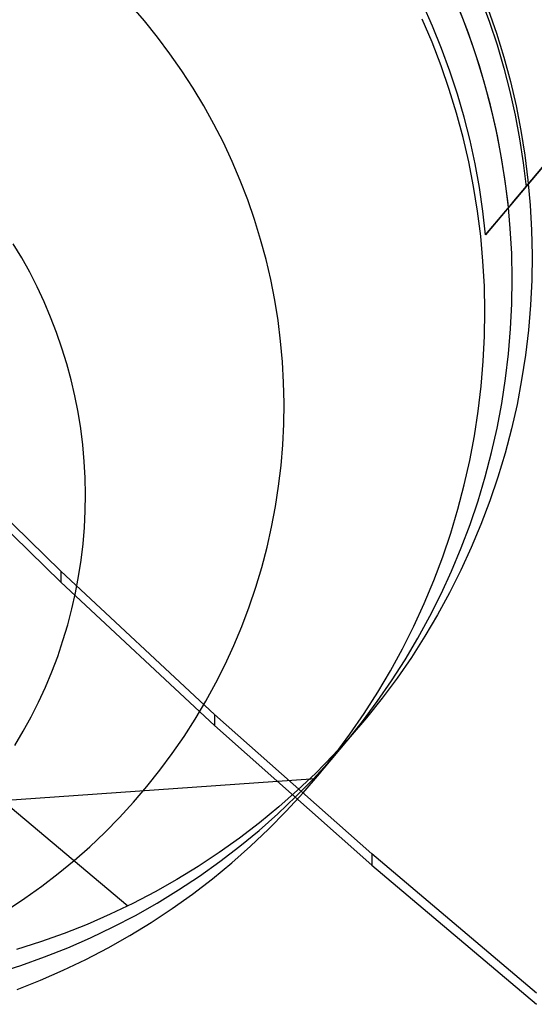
# Model space of a CAD drawing. Header units: millimetres. Extents: x -505 to -17, y -1389 to -929.
# Tile 5 of 41: x -428 to -416, y -1335 to -1311. Entities that reach past the tile are written whole.
import ezdxf

# ---------------------------------------------------------------- set-up
doc = ezdxf.new("R2010")
doc.units = ezdxf.units.MM
doc.layers.add('Herman dining chair wood', color=7, linetype='Continuous', true_color=0x000000)

msp = doc.modelspace()

# ---------------------------------------------------------------- linework, layer by layer
at = {"layer": 'Herman dining chair wood'}
for p, q in [((-416.169, -1315.837, 602.604), (-137.938, -985.305, 602.604)), ((-415.832, -1315.437, 632.569), (-400.289, -1296.972, 632.569)), ((-400.657, -1297.409, 551.679), (-416.815, -1316.604, 545.176)), ((-417.348, -1311.404, 594.673), (-417.569, -1310.862, 594.668)), ((-416.922, -1310.898, 632.569), (-416.72, -1311.447, 632.569)), ((-425.088, -1311.421, 369.225), (-425.418, -1311.041, 369.224)), ((-418.098, -1311.545, 546.013), (-418.335, -1311.01, 546.084)), ((-417.23, -1311.717, 594.675), (-417.449, -1311.15, 594.67)), ((-416.747, -1311.144, 637.705), (-416.548, -1311.718, 637.705)), ((-424.772, -1311.812, 369.227), (-425.088, -1311.421, 369.225)), ((-418.112, -1311.938, 535.679), (-418.35, -1311.379, 535.674)), ((-417.146, -1311.953, 594.678), (-417.348, -1311.404, 594.673)), ((-417.879, -1312.088, 545.938), (-418.098, -1311.545, 546.013)), ((-416.72, -1311.447, 632.569), (-416.536, -1312.003, 632.569)), ((-424.469, -1312.214, 369.229), (-424.772, -1311.812, 369.227)), ((-417.032, -1312.291, 594.681), (-417.23, -1311.717, 594.675)), ((-416.548, -1311.718, 637.705), (-416.37, -1312.299, 637.705)), ((-417.894, -1312.505, 535.684), (-418.112, -1311.938, 535.679)), ((-417.678, -1312.636, 545.858), (-417.879, -1312.088, 545.938)), ((-416.962, -1312.509, 594.683), (-417.146, -1311.953, 594.678)), ((-416.536, -1312.003, 632.569), (-416.371, -1312.564, 632.569)), ((-449.985, -1312.25, 637.705), (-425.491, -1332.869, 637.705)), ((-424.18, -1312.627, 369.231), (-424.469, -1312.214, 369.229)), ((-416.853, -1312.871, 594.687), (-417.032, -1312.291, 594.681)), ((-416.37, -1312.299, 637.705), (-416.212, -1312.885, 637.705)), ((-423.906, -1313.049, 369.234), (-424.18, -1312.627, 369.231)), ((-417.695, -1313.079, 535.69), (-417.894, -1312.505, 535.684)), ((-416.797, -1313.07, 594.689), (-416.962, -1312.509, 594.683)), ((-416.371, -1312.564, 632.569), (-416.225, -1313.131, 632.569)), ((-417.497, -1313.191, 545.774), (-417.678, -1312.636, 545.858)), ((-416.695, -1313.458, 594.693), (-416.853, -1312.871, 594.687)), ((-423.647, -1313.48, 369.237), (-423.906, -1313.049, 369.234)), ((-417.516, -1313.659, 535.696), (-417.695, -1313.079, 535.69)), ((-416.651, -1313.636, 594.694), (-416.797, -1313.07, 594.689)), ((-416.212, -1312.885, 637.705), (-416.074, -1313.477, 637.705)), ((-417.334, -1313.751, 545.685), (-417.497, -1313.191, 545.774)), ((-416.225, -1313.131, 632.569), (-416.098, -1313.702, 632.569)), ((-423.402, -1313.92, 369.24), (-423.647, -1313.48, 369.237)), ((-416.557, -1314.049, 594.699), (-416.695, -1313.458, 594.693)), ((-416.074, -1313.477, 637.705), (-415.957, -1314.073, 637.705)), ((-417.358, -1314.246, 535.702), (-417.516, -1313.659, 535.696)), ((-417.191, -1314.315, 545.591), (-417.334, -1313.751, 545.685)), ((-416.524, -1314.208, 594.701), (-416.651, -1313.636, 594.694)), ((-416.098, -1313.702, 632.569), (-415.99, -1314.277, 632.569)), ((-423.174, -1314.368, 369.243), (-423.402, -1313.92, 369.24)), ((-416.44, -1314.645, 594.706), (-416.557, -1314.049, 594.699)), ((-417.22, -1314.837, 535.708), (-417.358, -1314.246, 535.702)), ((-416.416, -1314.783, 594.707), (-416.524, -1314.208, 594.701)), ((-415.99, -1314.277, 632.569), (-415.902, -1314.856, 632.569)), ((-415.957, -1314.073, 637.705), (-415.86, -1314.673, 637.705)), ((-422.96, -1314.824, 369.247), (-423.174, -1314.368, 369.243)), ((-417.068, -1314.883, 545.493), (-417.191, -1314.315, 545.591)), ((-416.343, -1315.245, 594.713), (-416.44, -1314.645, 594.706)), ((-415.86, -1314.673, 637.705), (-415.785, -1315.276, 637.705)), ((-422.763, -1315.287, 369.251), (-422.96, -1314.824, 369.247)), ((-417.103, -1315.433, 535.715), (-417.22, -1314.837, 535.708)), ((-416.964, -1315.454, 545.392), (-417.068, -1314.883, 545.493)), ((-416.327, -1315.361, 594.714), (-416.416, -1314.783, 594.707)), ((-415.902, -1314.856, 632.569), (-415.832, -1315.437, 632.569)), ((-416.268, -1315.848, 594.72), (-416.343, -1315.245, 594.713)), ((-422.582, -1315.757, 369.255), (-422.763, -1315.287, 369.251)), ((-417.006, -1316.033, 535.721), (-417.103, -1315.433, 535.715)), ((-416.879, -1316.028, 545.286), (-416.964, -1315.454, 545.392)), ((-416.815, -1316.604, 545.176), (-415.832, -1315.437, 632.569)), ((-416.258, -1315.942, 594.721), (-416.327, -1315.361, 594.714)), ((-415.785, -1315.276, 637.705), (-415.73, -1315.881, 637.705)), ((-422.418, -1316.233, 369.26), (-422.582, -1315.757, 369.255)), ((-416.213, -1316.453, 594.727), (-416.268, -1315.848, 594.72)), ((-415.73, -1315.881, 637.705), (-415.697, -1316.488, 637.705)), ((-416.931, -1316.636, 535.729), (-417.006, -1316.033, 535.721)), ((-416.815, -1316.604, 545.176), (-416.879, -1316.028, 545.286)), ((-422.27, -1316.714, 369.264), (-422.418, -1316.233, 369.26)), ((-416.876, -1317.241, 535.736), (-416.931, -1316.636, 535.729)), ((-416.179, -1317.059, 594.735), (-416.213, -1316.453, 594.727)), ((-415.697, -1316.488, 637.705), (-415.684, -1317.095, 637.705)), ((-428.066, -1317.162, 204.649), (-428.272, -1316.819, 204.649)), ((-422.139, -1317.2, 369.269), (-422.27, -1316.714, 369.264)), ((-427.871, -1317.512, 204.649), (-428.066, -1317.162, 204.649)), ((-416.167, -1317.667, 594.743), (-416.179, -1317.059, 594.735)), ((-415.684, -1317.095, 637.705), (-415.693, -1317.703, 637.705)), ((-422.024, -1317.69, 369.275), (-422.139, -1317.2, 369.269)), ((-416.842, -1317.847, 535.744), (-416.876, -1317.241, 535.736)), ((-427.689, -1317.868, 204.649), (-427.871, -1317.512, 204.649)), ((-427.52, -1318.231, 204.649), (-427.689, -1317.868, 204.649)), ((-421.927, -1318.184, 369.28), (-422.024, -1317.69, 369.275)), ((-416.83, -1318.454, 535.752), (-416.842, -1317.847, 535.744)), ((-416.175, -1318.274, 594.751), (-416.167, -1317.667, 594.743)), ((-415.693, -1317.703, 637.705), (-415.723, -1318.309, 637.705)), ((-427.363, -1318.599, 204.649), (-427.52, -1318.231, 204.649)), ((-421.847, -1318.681, 369.286), (-421.927, -1318.184, 369.28)), ((-416.205, -1318.881, 594.759), (-416.175, -1318.274, 594.751)), ((-415.723, -1318.309, 637.705), (-415.774, -1318.915, 637.705)), ((-416.838, -1319.062, 535.76), (-416.83, -1318.454, 535.752)), ((-427.219, -1318.972, 204.649), (-427.363, -1318.599, 204.649)), ((-421.785, -1319.18, 369.292), (-421.847, -1318.681, 369.286)), ((-427.088, -1319.351, 204.649), (-427.219, -1318.972, 204.649)), ((-416.868, -1319.668, 535.768), (-416.838, -1319.062, 535.76)), ((-416.256, -1319.486, 594.768), (-416.205, -1318.881, 594.759)), ((-415.774, -1318.915, 637.705), (-415.845, -1319.518, 637.705)), ((-421.739, -1319.681, 369.298), (-421.785, -1319.18, 369.292)), ((-426.97, -1319.733, 204.649), (-427.088, -1319.351, 204.649)), ((-416.327, -1320.089, 594.777), (-416.256, -1319.486, 594.768)), ((-415.845, -1319.518, 637.705), (-415.938, -1320.119, 637.705)), ((-426.866, -1320.12, 204.649), (-426.97, -1319.733, 204.649)), ((-421.711, -1320.184, 369.304), (-421.739, -1319.681, 369.298)), ((-416.919, -1320.274, 535.777), (-416.868, -1319.668, 535.768)), ((-426.775, -1320.509, 204.649), (-426.866, -1320.12, 204.649)), ((-421.701, -1320.687, 369.311), (-421.711, -1320.184, 369.304)), ((-416.42, -1320.689, 594.786), (-416.327, -1320.089, 594.777)), ((-415.938, -1320.119, 637.705), (-416.051, -1320.715, 637.705)), ((-416.99, -1320.877, 535.786), (-416.919, -1320.274, 535.777)), ((-426.698, -1320.902, 204.649), (-426.775, -1320.509, 204.649)), ((-421.708, -1321.19, 369.318), (-421.701, -1320.687, 369.311)), ((-416.533, -1321.286, 594.795), (-416.42, -1320.689, 594.786)), ((-416.051, -1320.715, 637.705), (-416.186, -1321.308, 637.705)), ((-426.634, -1321.297, 204.649), (-426.698, -1320.902, 204.649)), ((-417.083, -1321.477, 535.795), (-416.99, -1320.877, 535.786)), ((-427.118, -1324.753, 662.549), (-430.765, -1321.19, 662.884)), ((-421.733, -1321.693, 369.325), (-421.708, -1321.19, 369.318)), ((-430.765, -1321.46, 652.817), (-427.118, -1325.023, 652.486)), ((-426.584, -1321.695, 204.649), (-426.634, -1321.297, 204.649)), ((-416.667, -1321.878, 594.805), (-416.533, -1321.286, 594.795)), ((-416.186, -1321.308, 637.705), (-416.34, -1321.896, 637.705)), ((-426.548, -1322.093, 204.649), (-426.584, -1321.695, 204.649)), ((-421.775, -1322.194, 369.332), (-421.733, -1321.693, 369.325)), ((-417.196, -1322.074, 535.804), (-417.083, -1321.477, 535.795)), ((-416.821, -1322.466, 594.814), (-416.667, -1321.878, 594.805)), ((-416.34, -1321.896, 637.705), (-416.515, -1322.477, 637.705)), ((-426.526, -1322.493, 204.649), (-426.548, -1322.093, 204.649)), ((-417.33, -1322.666, 535.814), (-417.196, -1322.074, 535.804)), ((-421.834, -1322.694, 369.339), (-421.775, -1322.194, 369.332)), ((-426.518, -1322.893, 204.649), (-426.526, -1322.493, 204.649)), ((-416.996, -1323.048, 594.824), (-416.821, -1322.466, 594.814)), ((-416.515, -1322.477, 637.705), (-416.71, -1323.053, 637.705)), ((-426.523, -1323.293, 204.649), (-426.518, -1322.893, 204.649)), ((-421.911, -1323.191, 369.347), (-421.834, -1322.694, 369.339)), ((-417.484, -1323.254, 535.823), (-417.33, -1322.666, 535.814)), ((-417.191, -1323.623, 594.834), (-416.996, -1323.048, 594.824)), ((-416.71, -1323.053, 637.705), (-416.925, -1323.621, 637.705)), ((-426.543, -1323.693, 204.649), (-426.523, -1323.293, 204.649)), ((-422.004, -1323.686, 369.355), (-421.911, -1323.191, 369.347)), ((-417.659, -1323.835, 535.833), (-417.484, -1323.254, 535.823)), ((-426.576, -1324.092, 204.649), (-426.543, -1323.693, 204.649)), ((-422.115, -1324.177, 369.362), (-422.004, -1323.686, 369.355)), ((-417.854, -1324.411, 535.843), (-417.659, -1323.835, 535.833)), ((-417.405, -1324.191, 594.844), (-417.191, -1323.623, 594.834)), ((-416.925, -1323.621, 637.705), (-417.159, -1324.182, 637.705)), ((-426.623, -1324.49, 204.649), (-426.576, -1324.092, 204.649)), ((-422.243, -1324.664, 369.37), (-422.115, -1324.177, 369.362)), ((-417.64, -1324.751, 594.854), (-417.405, -1324.191, 594.844)), ((-417.159, -1324.182, 637.705), (-417.413, -1324.734, 637.705)), ((-426.684, -1324.885, 204.649), (-426.623, -1324.49, 204.649)), ((-418.069, -1324.979, 535.853), (-417.854, -1324.411, 535.843)), ((-423.387, -1328.225, 662.212), (-427.118, -1324.753, 662.549)), ((-427.118, -1324.753, 662.549), (-427.118, -1325.023, 652.486)), ((-422.388, -1325.146, 369.378), (-422.243, -1324.664, 369.37)), ((-417.893, -1325.303, 594.864), (-417.64, -1324.751, 594.854)), ((-417.413, -1324.734, 637.705), (-417.686, -1325.277, 637.705)), ((-427.118, -1325.023, 652.486), (-423.387, -1328.495, 652.151)), ((-426.759, -1325.278, 204.649), (-426.684, -1324.885, 204.649)), ((-418.303, -1325.539, 535.863), (-418.069, -1324.979, 535.853)), ((-426.847, -1325.669, 204.649), (-426.759, -1325.278, 204.649)), ((-422.549, -1325.622, 369.386), (-422.388, -1325.146, 369.378)), ((-417.686, -1325.277, 637.705), (-417.977, -1325.81, 637.705)), ((-418.166, -1325.846, 594.875), (-417.893, -1325.303, 594.864)), ((-426.949, -1326.056, 204.649), (-426.847, -1325.669, 204.649)), ((-422.727, -1326.093, 369.395), (-422.549, -1325.622, 369.386)), ((-418.556, -1326.091, 535.873), (-418.303, -1325.539, 535.863)), ((-418.457, -1326.379, 594.885), (-418.166, -1325.846, 594.875)), ((-417.977, -1325.81, 637.705), (-418.287, -1326.332, 637.705)), ((-427.064, -1326.439, 204.649), (-426.949, -1326.056, 204.649)), ((-422.921, -1326.557, 369.403), (-422.727, -1326.093, 369.395)), ((-418.829, -1326.634, 535.884), (-418.556, -1326.091, 535.873)), ((-427.192, -1326.819, 204.649), (-427.064, -1326.439, 204.649)), ((-418.767, -1326.902, 594.895), (-418.457, -1326.379, 594.885)), ((-418.287, -1326.332, 637.705), (-418.614, -1326.844, 637.705)), ((-423.131, -1327.015, 369.412), (-422.921, -1326.557, 369.403)), ((-419.12, -1327.167, 535.894), (-418.829, -1326.634, 535.884)), ((-427.334, -1327.193, 204.649), (-427.192, -1326.819, 204.649)), ((-419.094, -1327.413, 594.906), (-418.767, -1326.902, 594.895)), ((-418.614, -1326.844, 637.705), (-418.96, -1327.344, 637.705)), ((-423.357, -1327.464, 369.42), (-423.131, -1327.015, 369.412)), ((-419.43, -1327.69, 535.904), (-419.12, -1327.167, 535.894)), ((-427.488, -1327.562, 204.649), (-427.334, -1327.193, 204.649)), ((-419.439, -1327.913, 594.916), (-419.094, -1327.413, 594.906)), ((-418.96, -1327.344, 637.705), (-419.322, -1327.832, 637.705)), ((-427.655, -1327.926, 204.649), (-427.488, -1327.562, 204.649)), ((-423.599, -1327.906, 369.429), (-423.357, -1327.464, 369.42)), ((-419.757, -1328.201, 535.915), (-419.43, -1327.69, 535.904)), ((-419.322, -1327.832, 637.705), (-419.701, -1328.306, 637.705)), ((-427.835, -1328.284, 204.649), (-427.655, -1327.926, 204.649)), ((-423.855, -1328.339, 369.437), (-423.599, -1327.906, 369.429)), ((-419.801, -1328.401, 594.927), (-419.439, -1327.913, 594.916)), ((-428.026, -1328.635, 204.649), (-427.835, -1328.284, 204.649)), ((-424.126, -1328.763, 369.446), (-423.855, -1328.339, 369.437)), ((-419.571, -1331.609, 661.873), (-423.387, -1328.225, 662.212)), ((-423.387, -1328.225, 662.212), (-423.387, -1328.495, 652.151)), ((-420.102, -1328.701, 535.925), (-419.757, -1328.201, 535.915)), ((-419.701, -1328.306, 637.705), (-420.096, -1328.768, 637.705)), ((-423.387, -1328.495, 652.151), (-419.571, -1331.879, 651.815)), ((-420.941, -1329.78, 535.949), (-419.797, -1328.421, 637.705)), ((-420.18, -1328.875, 594.938), (-419.801, -1328.401, 594.927)), ((-428.23, -1328.98, 204.649), (-428.026, -1328.635, 204.649)), ((-424.412, -1329.177, 369.455), (-424.126, -1328.763, 369.446)), ((-420.096, -1328.768, 637.705), (-420.508, -1329.215, 637.705)), ((-420.464, -1329.188, 535.936), (-420.102, -1328.701, 535.925)), ((-420.575, -1329.337, 594.948), (-420.18, -1328.875, 594.938)), ((-424.712, -1329.581, 369.464), (-424.412, -1329.177, 369.455)), ((-420.508, -1329.215, 637.705), (-420.934, -1329.648, 637.705)), ((-420.843, -1329.663, 535.947), (-420.464, -1329.188, 535.936)), ((-420.986, -1329.784, 594.959), (-420.575, -1329.337, 594.948)), ((-429.232, -1330.359, 204.649), (-420.941, -1329.78, 535.949)), ((-425.026, -1329.974, 369.472), (-424.712, -1329.581, 369.464)), ((-421.412, -1330.217, 594.969), (-420.986, -1329.784, 594.959)), ((-420.934, -1329.648, 637.705), (-421.375, -1330.065, 637.705)), ((-421.238, -1330.124, 535.957), (-420.843, -1329.663, 535.947)), ((-425.354, -1330.356, 369.481), (-425.026, -1329.974, 369.472)), ((-421.853, -1330.634, 594.98), (-421.412, -1330.217, 594.969)), ((-421.375, -1330.065, 637.705), (-421.831, -1330.468, 637.705)), ((-421.649, -1330.572, 535.968), (-421.238, -1330.124, 535.957)), ((-425.694, -1330.727, 369.49), (-425.354, -1330.356, 369.481)), ((-421.831, -1330.468, 637.705), (-422.3, -1330.854, 637.705)), ((-426.047, -1331.086, 369.499), (-425.694, -1330.727, 369.49)), ((-422.309, -1331.036, 594.99), (-421.853, -1330.634, 594.98)), ((-422.076, -1331.004, 535.978), (-421.649, -1330.572, 535.968)), ((-422.3, -1330.854, 637.705), (-422.782, -1331.223, 637.705)), ((-422.517, -1331.422, 535.989), (-422.076, -1331.004, 535.978)), ((-426.413, -1331.432, 369.507), (-426.047, -1331.086, 369.499)), ((-422.782, -1331.223, 637.705), (-423.277, -1331.576, 637.705)), ((-422.778, -1331.422, 595.001), (-422.309, -1331.036, 594.99)), ((-426.79, -1331.765, 369.516), (-426.413, -1331.432, 369.507)), ((-423.26, -1331.792, 595.011), (-422.778, -1331.422, 595.001)), ((-422.972, -1331.824, 535.999), (-422.517, -1331.422, 535.989)), ((-423.277, -1331.576, 637.705), (-423.783, -1331.911, 637.705)), ((-415.577, -1334.982, 661.525), (-419.571, -1331.609, 661.873)), ((-419.571, -1331.609, 661.873), (-419.571, -1331.879, 651.815)), ((-427.178, -1332.085, 369.525), (-426.79, -1331.765, 369.516)), ((-423.783, -1331.911, 637.705), (-424.301, -1332.229, 637.705)), ((-423.754, -1332.145, 595.021), (-423.26, -1331.792, 595.011)), ((-423.441, -1332.21, 536.01), (-422.972, -1331.824, 535.999)), ((-419.571, -1331.879, 651.815), (-415.577, -1335.252, 651.47)), ((-427.578, -1332.391, 369.533), (-427.178, -1332.085, 369.525)), ((-424.261, -1332.48, 595.032), (-423.754, -1332.145, 595.021)), ((-427.988, -1332.683, 369.542), (-427.578, -1332.391, 369.533)), ((-424.301, -1332.229, 637.705), (-424.83, -1332.528, 637.705)), ((-423.923, -1332.58, 536.02), (-423.441, -1332.21, 536.01)), ((-424.83, -1332.528, 637.705), (-425.369, -1332.809, 637.705)), ((-424.778, -1332.797, 595.042), (-424.261, -1332.48, 595.032)), ((-424.417, -1332.932, 536.03), (-423.923, -1332.58, 536.02)), ((-428.407, -1332.961, 369.55), (-427.988, -1332.683, 369.542)), ((-425.369, -1332.809, 637.705), (-425.917, -1333.071, 637.705)), ((-425.307, -1333.097, 595.052), (-424.778, -1332.797, 595.042)), ((-425.917, -1333.071, 637.705), (-426.474, -1333.314, 637.705)), ((-425.846, -1333.377, 595.061), (-425.307, -1333.097, 595.052)), ((-424.924, -1333.268, 536.041), (-424.417, -1332.932, 536.03)), ((-426.474, -1333.314, 637.705), (-427.039, -1333.537, 637.705)), ((-426.394, -1333.639, 595.071), (-425.846, -1333.377, 595.061)), ((-425.441, -1333.585, 536.051), (-424.924, -1333.268, 536.041)), ((-427.039, -1333.537, 637.705), (-427.611, -1333.74, 637.705)), ((-425.97, -1333.884, 536.061), (-425.441, -1333.585, 536.051)), ((-427.611, -1333.74, 637.705), (-428.191, -1333.924, 637.705)), ((-426.95, -1333.882, 595.081), (-426.394, -1333.639, 595.071)), ((-428.087, -1334.309, 595.099), (-427.515, -1334.105, 595.09)), ((-427.515, -1334.105, 595.09), (-426.95, -1333.882, 595.081)), ((-426.509, -1334.165, 536.07), (-425.97, -1333.884, 536.061)), ((-428.666, -1334.492, 595.108), (-428.087, -1334.309, 595.099)), ((-427.057, -1334.427, 536.08), (-426.509, -1334.165, 536.07)), ((-427.613, -1334.67, 536.09), (-427.057, -1334.427, 536.08)), ((-428.178, -1334.893, 536.099), (-427.613, -1334.67, 536.09))]:
    msp.add_line(p, q, dxfattribs=at)

doc.saveas('drawing.dxf')
